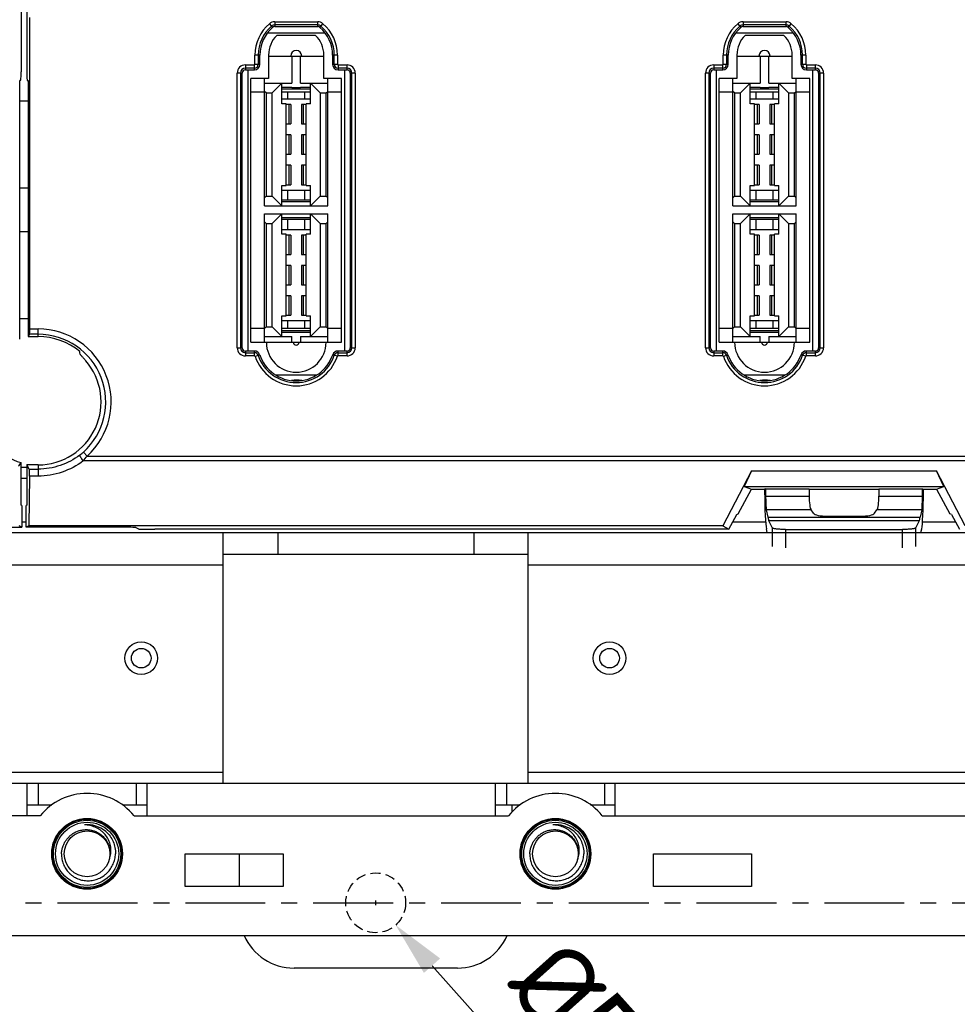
# Model space of a CAD drawing. Header units: millimetres. Extents: x 5740 to 7888, y -1457 to 417.
# Tile 15 of 120: x 6144 to 6231, y -1328 to -1238. Entities that reach past the tile are written whole.
import ezdxf

# ---------------------------------------------------------------- set-up
doc = ezdxf.new("R2010")
doc.units = ezdxf.units.MM
doc.header["$LTSCALE"] = 23.1
doc.header["$PDMODE"] = 3
doc.header["$PDSIZE"] = 0.31
doc.linetypes.add('ACISOWELD', pattern=[3, 2, -1])
doc.linetypes.add('CENTER', pattern=[50.8, 31.75, -6.35, 6.35, -6.35])
doc.layers.get('0').update_dxf_attribs({"linetype": 'CONTINUOUS'})
doc.layers.get('Defpoints').update_dxf_attribs({"linetype": 'CONTINUOUS'})
doc.layers.add('TEXT', color=7, linetype='CONTINUOUS')
doc.styles.get("Standard").update_dxf_attribs({"font": 'arial.ttf'})
doc.dimstyles.new('DIMSTYLE_2$0', dxfattribs={"dimtxt": 2.5, "dimasz": 3, "dimexe": 0.18, "dimexo": 0.0625, "dimgap": 0.09, "dimtad": 1, "dimdec": 0, "dimdsep": 46, "dimtxsty": 'Standard', "dimblk": '_FILLED', "dimcen": 0.09, "dimadec": 0, "dimazin": 0, "dimtp": 0.01, "dimtm": 0.01, "dimtfac": 1, "dimtdec": 0, "dimtofl": 0, "dimtmove": 0, "dimatfit": 3, "dimldrblk": '_FILLED', "dimfxl": 0, "dimtolj": 1, "dimarcsym": 0})
doc.dimstyles.new('DIMSTYLE_2$3', dxfattribs={"dimtxt": 2.5, "dimasz": 3, "dimexe": 0.18, "dimexo": 0.0625, "dimgap": 0.09, "dimtad": 1, "dimdec": 0, "dimdsep": 46, "dimtxsty": 'Standard', "dimblk": '_FILLED', "dimcen": 0.09, "dimadec": 0, "dimazin": 0, "dimtp": 0.01, "dimtm": 0.01, "dimtfac": 1, "dimtdec": 0, "dimtofl": 0, "dimtmove": 0, "dimatfit": 3, "dimldrblk": '_FILLED', "dimfxl": 0, "dimtolj": 1, "dimarcsym": 0})

# ---------------------------------------------------------------- blocks, each defined once
blk = doc.blocks.new('_FILLED')
at = {"color": 0, "linetype": 'ByBlock'}
blk.add_solid([(0, 0), (-1, 0.2), (-1, -0.2)], dxfattribs=at)
blk = doc.blocks.new('*D571')
at = {"color": 0, "linetype": 'Continuous', "lineweight": -2}
for p, q in [((5919.171, -1319.924), (5919.171, -1402.496)), ((6263.171, -1319.924), (6263.171, -1402.496)), ((5924.171, -1399.996), (6258.171, -1399.996))]:
    blk.add_line(p, q, dxfattribs=at)
at = {"layer": 'Defpoints', "color": 0, "linetype": 'Continuous'}
for p in [(5919.171, -1318.924), (6263.171, -1318.924), (6263.171, -1399.996)]:
    blk.add_point(p, dxfattribs=at)
at = {"color": 0, "linetype": 'Continuous', "lineweight": -2, "xscale": 5, "yscale": 5, "zscale": 5, "rotation": 180}
blk.add_blockref('_FILLED', (5919.171, -1399.996), dxfattribs=at)
at = {"color": 0, "linetype": 'Continuous', "lineweight": -2, "xscale": 5, "yscale": 5, "zscale": 5}
blk.add_blockref('_FILLED', (6263.171, -1399.996), dxfattribs=at)
at = {"color": 0, "linetype": 'Continuous', "insert": (6087.272, -1393.829), "char_height": 7.5, "attachment_point": 5}
blk.add_mtext('\\A1;4xP86=344(13.54)', dxfattribs=at)
blk = doc.blocks.new('*D577')
at = {"color": 0, "linetype": 'Continuous', "lineweight": -2}
for p, q in [((6176.946, -1318.924), (6177.396, -1318.924)), ((6177.171, -1319.149), (6177.171, -1318.699)), ((6219.073, -1365.71), (6182.341, -1324.698))]:
    blk.add_line(p, q, dxfattribs=at)
at = {"layer": 'Defpoints', "color": 0, "linetype": 'Continuous'}
for p in [(6175.336, -1316.876), (6179.006, -1320.973)]:
    blk.add_point(p, dxfattribs=at)
at = {"color": 0, "linetype": 'Continuous', "lineweight": -2, "xscale": 5, "yscale": 5, "zscale": 5, "rotation": 131.8481012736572}
blk.add_blockref('_FILLED', (6179.006, -1320.973), dxfattribs=at)
at = {"color": 0, "linetype": 'Continuous', "insert": (6206.969, -1342.952), "char_height": 7.5, "attachment_point": 5, "rotation": 311.8481}
blk.add_mtext('\\A1;{\\fISOCPEUR|b0|i0|c0|p34;%%C}5.5(0.22)', dxfattribs=at)

msp = doc.modelspace()

# ---------------------------------------------------------------- linework, layer by layer
at = {"color": 0}
for p, q in [((6144.613, -1159.45), (6144.613, -1242.619)), ((6145.129, -1159.45), (6145.129, -1242.619)), ((6145.406, -1266.216), (6145.406, -1237.634)), ((6167.413, -1238.186), (6167.705, -1238.529)), ((6167.899, -1238.007), (6171.843, -1238.007)), ((6167.899, -1238.007), (6167.899, -1238.457)), ((6171.843, -1238.306), (6167.899, -1238.306)), ((6167.899, -1238.457), (6171.843, -1238.457)), ((6171.843, -1238.457), (6171.843, -1238.007)), ((6172.037, -1238.529), (6172.329, -1238.186)), ((6210.413, -1238.186), (6210.705, -1238.529)), ((6210.899, -1238.007), (6214.843, -1238.007)), ((6210.899, -1238.007), (6210.899, -1238.457)), ((6214.843, -1238.306), (6210.899, -1238.306)), ((6210.899, -1238.457), (6214.843, -1238.457)), ((6214.843, -1238.457), (6214.843, -1238.007)), ((6215.037, -1238.529), (6215.329, -1238.186)), ((6167.231, -1239.028), (6172.511, -1239.028)), ((6168.093, -1239.257), (6171.649, -1239.257)), ((6210.231, -1239.028), (6215.511, -1239.028)), ((6211.093, -1239.257), (6214.649, -1239.257)), ((6166.531, -1241.071), (6166.081, -1241.071)), ((6166.081, -1241.919), (6166.081, -1241.071)), ((6166.38, -1241.071), (6166.38, -1241.919)), ((6166.531, -1241.919), (6166.531, -1241.071)), ((6167.331, -1241.071), (6167.331, -1243.219)), ((6167.331, -1241.162), (6172.411, -1241.162)), ((6169.477, -1241.162), (6169.477, -1243.664)), ((6170.265, -1243.664), (6170.265, -1241.162)), ((6172.411, -1243.219), (6172.411, -1241.071)), ((6173.661, -1241.071), (6173.211, -1241.071)), ((6173.211, -1241.071), (6173.211, -1241.919)), ((6173.362, -1241.919), (6173.362, -1241.071)), ((6173.661, -1241.071), (6173.661, -1241.895)), ((6209.531, -1241.071), (6209.081, -1241.071)), ((6209.081, -1241.919), (6209.081, -1241.071)), ((6209.38, -1241.071), (6209.38, -1241.919)), ((6209.531, -1241.919), (6209.531, -1241.071)), ((6210.331, -1241.071), (6210.331, -1243.219)), ((6210.331, -1241.162), (6215.411, -1241.162)), ((6212.477, -1241.162), (6212.477, -1243.664)), ((6213.265, -1243.664), (6213.265, -1241.162)), ((6215.411, -1243.219), (6215.411, -1241.071)), ((6216.661, -1241.071), (6216.211, -1241.071)), ((6216.211, -1241.071), (6216.211, -1241.919)), ((6216.362, -1241.919), (6216.362, -1241.071)), ((6216.661, -1241.071), (6216.661, -1241.895)), ((6165.205, -1241.97), (6166.006, -1241.97)), ((6165.205, -1241.97), (6165.205, -1242.419)), ((6166.031, -1242.268), (6165.205, -1242.268)), ((6165.205, -1242.419), (6166.031, -1242.419)), ((6165.451, -1268.251), (6165.451, -1242.419)), ((6166.031, -1242.419), (6166.031, -1241.97)), ((6166.081, -1241.919), (6166.531, -1241.919)), ((6173.211, -1241.919), (6173.661, -1241.919)), ((6173.711, -1241.97), (6174.536, -1241.97)), ((6173.711, -1241.97), (6173.711, -1242.419)), ((6174.536, -1242.268), (6173.711, -1242.268)), ((6173.711, -1242.419), (6174.536, -1242.419)), ((6174.29, -1242.419), (6174.29, -1268.251)), ((6174.536, -1242.419), (6174.536, -1241.97)), ((6208.205, -1241.97), (6209.006, -1241.97)), ((6208.205, -1241.97), (6208.205, -1242.419)), ((6209.031, -1242.268), (6208.205, -1242.268)), ((6208.205, -1242.419), (6209.031, -1242.419)), ((6208.451, -1268.251), (6208.451, -1242.419)), ((6209.031, -1242.419), (6209.031, -1241.97)), ((6209.081, -1241.919), (6209.531, -1241.919)), ((6216.211, -1241.919), (6216.661, -1241.919)), ((6216.711, -1241.97), (6217.536, -1241.97)), ((6216.711, -1241.97), (6216.711, -1242.419)), ((6217.536, -1242.268), (6216.711, -1242.268)), ((6216.711, -1242.419), (6217.536, -1242.419)), ((6217.29, -1242.419), (6217.29, -1268.251)), ((6217.536, -1242.419), (6217.536, -1241.97)), ((6164.905, -1242.719), (6164.455, -1242.719)), ((6164.455, -1267.951), (6164.455, -1242.719)), ((6164.754, -1242.719), (6164.754, -1267.951)), ((6164.905, -1267.951), (6164.905, -1242.719)), ((6167.331, -1243.219), (6165.705, -1243.219)), ((6165.705, -1267.451), (6165.705, -1243.219)), ((6166.963, -1254.916), (6166.963, -1243.219)), ((6174.036, -1243.219), (6172.411, -1243.219)), ((6172.779, -1254.916), (6172.779, -1243.219)), ((6174.036, -1267.451), (6174.036, -1243.219)), ((6175.286, -1242.719), (6174.836, -1242.719)), ((6174.836, -1242.719), (6174.836, -1267.951)), ((6174.988, -1267.951), (6174.988, -1242.719)), ((6175.286, -1242.719), (6175.286, -1267.951)), ((6207.905, -1242.719), (6207.455, -1242.719)), ((6207.455, -1267.951), (6207.455, -1242.719)), ((6207.754, -1242.719), (6207.754, -1267.951)), ((6207.905, -1267.951), (6207.905, -1242.719)), ((6210.331, -1243.219), (6208.705, -1243.219)), ((6208.705, -1267.451), (6208.705, -1243.219)), ((6209.963, -1254.916), (6209.963, -1243.219)), ((6217.036, -1243.219), (6215.411, -1243.219)), ((6215.779, -1254.916), (6215.779, -1243.219)), ((6217.036, -1267.451), (6217.036, -1243.219)), ((6218.286, -1242.719), (6217.836, -1242.719)), ((6217.836, -1242.719), (6217.836, -1267.951)), ((6217.988, -1267.951), (6217.988, -1242.719)), ((6218.286, -1242.719), (6218.286, -1267.951)), ((6144.571, -1243.419), (6144.482, -1243.419)), ((6144.482, -1267.162), (6144.482, -1243.419)), ((6145.17, -1243.419), (6145.26, -1243.419)), ((6145.26, -1243.419), (6145.26, -1266.919)), ((6166.963, -1243.664), (6169.477, -1243.664)), ((6168.55, -1243.664), (6167.661, -1244.553)), ((6168.55, -1245.544), (6168.55, -1243.664)), ((6168.55, -1244.009), (6169.477, -1244.009)), ((6168.55, -1244.159), (6171.192, -1244.159)), ((6169.477, -1244.083), (6169.477, -1244.009)), ((6170.265, -1244.083), (6169.477, -1244.083)), ((6170.265, -1243.664), (6172.779, -1243.664)), ((6170.265, -1244.009), (6171.192, -1244.009)), ((6170.265, -1244.009), (6170.265, -1244.083)), ((6172.081, -1244.553), (6171.192, -1243.664)), ((6171.192, -1245.544), (6171.192, -1243.664)), ((6209.963, -1243.664), (6212.477, -1243.664)), ((6211.55, -1243.664), (6210.661, -1244.553)), ((6211.55, -1245.544), (6211.55, -1243.664)), ((6211.55, -1244.009), (6212.477, -1244.009)), ((6211.55, -1244.159), (6214.192, -1244.159)), ((6212.477, -1244.083), (6212.477, -1244.009)), ((6213.265, -1244.083), (6212.477, -1244.083)), ((6213.265, -1243.664), (6215.779, -1243.664)), ((6213.265, -1244.009), (6214.192, -1244.009)), ((6213.265, -1244.009), (6213.265, -1244.083)), ((6215.081, -1244.553), (6214.192, -1243.664)), ((6214.192, -1245.544), (6214.192, -1243.664)), ((6166.963, -1244.489), (6165.705, -1244.489)), ((6167.112, -1244.553), (6166.963, -1244.403)), ((6167.112, -1244.553), (6167.661, -1244.553)), ((6167.112, -1244.553), (6167.112, -1254.027)), ((6167.661, -1254.027), (6167.661, -1244.553)), ((6171.192, -1244.489), (6168.55, -1244.489)), ((6168.55, -1245.089), (6171.192, -1245.089)), ((6169.068, -1244.489), (6169.068, -1245.089)), ((6170.674, -1245.089), (6170.674, -1244.489)), ((6172.081, -1244.553), (6172.629, -1244.553)), ((6172.081, -1244.553), (6172.081, -1254.027)), ((6172.629, -1244.553), (6172.779, -1244.403)), ((6172.629, -1254.027), (6172.629, -1244.553)), ((6174.036, -1244.489), (6172.779, -1244.489)), ((6209.963, -1244.489), (6208.705, -1244.489)), ((6210.112, -1244.553), (6209.963, -1244.403)), ((6210.112, -1244.553), (6210.661, -1244.553)), ((6210.112, -1244.553), (6210.112, -1254.027)), ((6210.661, -1254.027), (6210.661, -1244.553)), ((6214.192, -1244.489), (6211.55, -1244.489)), ((6211.55, -1245.089), (6214.192, -1245.089)), ((6212.068, -1244.489), (6212.068, -1245.089)), ((6213.674, -1245.089), (6213.674, -1244.489)), ((6215.081, -1244.553), (6215.629, -1244.553)), ((6215.081, -1244.553), (6215.081, -1254.027)), ((6215.629, -1244.553), (6215.779, -1244.403)), ((6215.629, -1254.027), (6215.629, -1244.553)), ((6217.036, -1244.489), (6215.779, -1244.489)), ((6144.482, -1245.284), (6145.26, -1245.284)), ((6168.956, -1245.544), (6168.55, -1245.544)), ((6168.956, -1253.037), (6168.956, -1245.544)), ((6169.376, -1245.607), (6168.956, -1245.607)), ((6169.22, -1247.385), (6169.22, -1245.607)), ((6169.376, -1245.607), (6169.376, -1247.385)), ((6170.785, -1245.607), (6170.366, -1245.607)), ((6170.366, -1245.607), (6170.366, -1247.385)), ((6170.522, -1245.607), (6170.522, -1247.385)), ((6171.192, -1245.544), (6170.785, -1245.544)), ((6170.785, -1253.037), (6170.785, -1245.544)), ((6211.956, -1245.544), (6211.55, -1245.544)), ((6211.956, -1253.037), (6211.956, -1245.544)), ((6212.376, -1245.607), (6211.956, -1245.607)), ((6212.22, -1247.385), (6212.22, -1245.607)), ((6212.376, -1245.607), (6212.376, -1247.385)), ((6213.785, -1245.607), (6213.366, -1245.607)), ((6213.366, -1245.607), (6213.366, -1247.385)), ((6213.522, -1245.607), (6213.522, -1247.385)), ((6214.192, -1245.544), (6213.785, -1245.544)), ((6213.785, -1253.037), (6213.785, -1245.544)), ((6168.956, -1247.385), (6169.376, -1247.385)), ((6170.366, -1247.385), (6170.785, -1247.385)), ((6211.956, -1247.385), (6212.376, -1247.385)), ((6213.366, -1247.385), (6213.785, -1247.385)), ((6169.376, -1248.401), (6168.956, -1248.401)), ((6169.22, -1250.179), (6169.22, -1248.401)), ((6169.376, -1248.401), (6169.376, -1250.179)), ((6170.785, -1248.401), (6170.366, -1248.401)), ((6170.366, -1248.401), (6170.366, -1250.179)), ((6170.522, -1248.401), (6170.522, -1250.179)), ((6212.376, -1248.401), (6211.956, -1248.401)), ((6212.22, -1250.179), (6212.22, -1248.401)), ((6212.376, -1248.401), (6212.376, -1250.179)), ((6213.785, -1248.401), (6213.366, -1248.401)), ((6213.366, -1248.401), (6213.366, -1250.179)), ((6213.522, -1248.401), (6213.522, -1250.179)), ((6168.956, -1250.179), (6169.376, -1250.179)), ((6170.366, -1250.179), (6170.785, -1250.179)), ((6211.956, -1250.179), (6212.376, -1250.179)), ((6213.366, -1250.179), (6213.785, -1250.179)), ((6169.376, -1251.195), (6168.956, -1251.195)), ((6169.22, -1252.973), (6169.22, -1251.195)), ((6169.376, -1251.195), (6169.376, -1252.973)), ((6170.785, -1251.195), (6170.366, -1251.195)), ((6170.366, -1251.195), (6170.366, -1252.973)), ((6170.522, -1251.195), (6170.522, -1252.973)), ((6212.376, -1251.195), (6211.956, -1251.195)), ((6212.22, -1252.973), (6212.22, -1251.195)), ((6212.376, -1251.195), (6212.376, -1252.973)), ((6213.785, -1251.195), (6213.366, -1251.195)), ((6213.366, -1251.195), (6213.366, -1252.973)), ((6213.522, -1251.195), (6213.522, -1252.973)), ((6145.26, -1253.284), (6144.482, -1253.284)), ((6168.55, -1253.037), (6168.956, -1253.037)), ((6168.55, -1254.916), (6168.55, -1253.037)), ((6168.956, -1252.973), (6169.376, -1252.973)), ((6170.366, -1252.973), (6170.785, -1252.973)), ((6170.785, -1253.037), (6171.192, -1253.037)), ((6171.192, -1254.916), (6171.192, -1253.037)), ((6211.55, -1253.037), (6211.956, -1253.037)), ((6211.55, -1254.916), (6211.55, -1253.037)), ((6211.956, -1252.973), (6212.376, -1252.973)), ((6213.366, -1252.973), (6213.785, -1252.973)), ((6213.785, -1253.037), (6214.192, -1253.037)), ((6214.192, -1254.916), (6214.192, -1253.037)), ((6167.112, -1254.027), (6166.963, -1254.177)), ((6167.112, -1254.027), (6167.661, -1254.027)), ((6167.661, -1254.027), (6168.55, -1254.916)), ((6168.55, -1253.466), (6171.192, -1253.466)), ((6169.068, -1253.466), (6169.068, -1254.395)), ((6170.674, -1254.395), (6170.674, -1253.466)), ((6171.192, -1254.916), (6172.081, -1254.027)), ((6172.081, -1254.027), (6172.629, -1254.027)), ((6172.629, -1254.027), (6172.779, -1254.177)), ((6210.112, -1254.027), (6209.963, -1254.177)), ((6210.112, -1254.027), (6210.661, -1254.027)), ((6210.661, -1254.027), (6211.55, -1254.916)), ((6211.55, -1253.466), (6214.192, -1253.466)), ((6212.068, -1253.466), (6212.068, -1254.395)), ((6213.674, -1254.395), (6213.674, -1253.466)), ((6214.192, -1254.916), (6215.081, -1254.027)), ((6215.081, -1254.027), (6215.629, -1254.027)), ((6215.629, -1254.027), (6215.779, -1254.177)), ((6166.963, -1254.916), (6172.779, -1254.916)), ((6171.192, -1254.395), (6168.55, -1254.395)), ((6171.192, -1254.545), (6168.55, -1254.545)), ((6209.963, -1254.916), (6215.779, -1254.916)), ((6214.192, -1254.395), (6211.55, -1254.395)), ((6214.192, -1254.545), (6211.55, -1254.545)), ((6166.963, -1255.653), (6172.779, -1255.653)), ((6166.963, -1267.451), (6166.963, -1255.653)), ((6168.55, -1255.653), (6167.661, -1256.542)), ((6168.55, -1257.532), (6168.55, -1255.653)), ((6168.55, -1255.998), (6171.192, -1255.998)), ((6172.081, -1256.542), (6171.192, -1255.653)), ((6171.192, -1257.532), (6171.192, -1255.653)), ((6172.779, -1267.451), (6172.779, -1255.653)), ((6209.963, -1255.653), (6215.779, -1255.653)), ((6209.963, -1267.451), (6209.963, -1255.653)), ((6211.55, -1255.653), (6210.661, -1256.542)), ((6211.55, -1257.532), (6211.55, -1255.653)), ((6211.55, -1255.998), (6214.192, -1255.998)), ((6215.081, -1256.542), (6214.192, -1255.653)), ((6214.192, -1257.532), (6214.192, -1255.653)), ((6215.779, -1267.451), (6215.779, -1255.653)), ((6167.112, -1256.542), (6166.963, -1256.392)), ((6167.112, -1256.542), (6167.661, -1256.542)), ((6167.112, -1256.542), (6167.112, -1266.016)), ((6167.661, -1266.016), (6167.661, -1256.542)), ((6168.55, -1256.148), (6171.192, -1256.148)), ((6169.068, -1256.148), (6169.068, -1257.078)), ((6170.674, -1257.078), (6170.674, -1256.148)), ((6172.081, -1256.542), (6172.629, -1256.542)), ((6172.081, -1256.542), (6172.081, -1266.016)), ((6172.629, -1256.542), (6172.779, -1256.392)), ((6172.629, -1266.016), (6172.629, -1256.542)), ((6210.112, -1256.542), (6209.963, -1256.392)), ((6210.112, -1256.542), (6210.661, -1256.542)), ((6210.112, -1256.542), (6210.112, -1266.016)), ((6210.661, -1266.016), (6210.661, -1256.542)), ((6211.55, -1256.148), (6214.192, -1256.148)), ((6212.068, -1256.148), (6212.068, -1257.078)), ((6213.674, -1257.078), (6213.674, -1256.148)), ((6215.081, -1256.542), (6215.629, -1256.542)), ((6215.081, -1256.542), (6215.081, -1266.016)), ((6215.629, -1256.542), (6215.779, -1256.392)), ((6215.629, -1266.016), (6215.629, -1256.542)), ((6144.482, -1257.284), (6145.26, -1257.284)), ((6168.55, -1257.078), (6171.192, -1257.078)), ((6168.956, -1257.532), (6168.55, -1257.532)), ((6168.956, -1265.025), (6168.956, -1257.532)), ((6169.376, -1257.596), (6168.956, -1257.596)), ((6169.22, -1259.374), (6169.22, -1257.596)), ((6169.376, -1257.596), (6169.376, -1259.374)), ((6170.785, -1257.596), (6170.366, -1257.596)), ((6170.366, -1257.596), (6170.366, -1259.374)), ((6170.522, -1257.596), (6170.522, -1259.374)), ((6171.192, -1257.532), (6170.785, -1257.532)), ((6170.785, -1265.025), (6170.785, -1257.532)), ((6211.55, -1257.078), (6214.192, -1257.078)), ((6211.956, -1257.532), (6211.55, -1257.532)), ((6211.956, -1265.025), (6211.956, -1257.532)), ((6212.376, -1257.596), (6211.956, -1257.596)), ((6212.22, -1259.374), (6212.22, -1257.596)), ((6212.376, -1257.596), (6212.376, -1259.374)), ((6213.785, -1257.596), (6213.366, -1257.596)), ((6213.366, -1257.596), (6213.366, -1259.374)), ((6213.522, -1257.596), (6213.522, -1259.374)), ((6214.192, -1257.532), (6213.785, -1257.532)), ((6213.785, -1265.025), (6213.785, -1257.532)), ((6168.956, -1259.374), (6169.376, -1259.374)), ((6170.366, -1259.374), (6170.785, -1259.374)), ((6211.956, -1259.374), (6212.376, -1259.374)), ((6213.366, -1259.374), (6213.785, -1259.374)), ((6169.376, -1260.39), (6168.956, -1260.39)), ((6169.22, -1262.168), (6169.22, -1260.39)), ((6169.376, -1260.39), (6169.376, -1262.168)), ((6170.785, -1260.39), (6170.366, -1260.39)), ((6170.366, -1260.39), (6170.366, -1262.168)), ((6170.522, -1260.39), (6170.522, -1262.168)), ((6212.376, -1260.39), (6211.956, -1260.39)), ((6212.22, -1262.168), (6212.22, -1260.39)), ((6212.376, -1260.39), (6212.376, -1262.168)), ((6213.785, -1260.39), (6213.366, -1260.39)), ((6213.366, -1260.39), (6213.366, -1262.168)), ((6213.522, -1260.39), (6213.522, -1262.168)), ((6168.956, -1262.168), (6169.376, -1262.168)), ((6170.366, -1262.168), (6170.785, -1262.168)), ((6211.956, -1262.168), (6212.376, -1262.168)), ((6213.366, -1262.168), (6213.785, -1262.168)), ((6169.376, -1263.184), (6168.956, -1263.184)), ((6169.22, -1264.962), (6169.22, -1263.184)), ((6169.376, -1263.184), (6169.376, -1264.962)), ((6170.785, -1263.184), (6170.366, -1263.184)), ((6170.366, -1263.184), (6170.366, -1264.962)), ((6170.522, -1263.184), (6170.522, -1264.962)), ((6212.376, -1263.184), (6211.956, -1263.184)), ((6212.22, -1264.962), (6212.22, -1263.184)), ((6212.376, -1263.184), (6212.376, -1264.962)), ((6213.785, -1263.184), (6213.366, -1263.184)), ((6213.366, -1263.184), (6213.366, -1264.962)), ((6213.522, -1263.184), (6213.522, -1264.962)), ((6168.55, -1265.025), (6168.956, -1265.025)), ((6168.55, -1266.905), (6168.55, -1265.025)), ((6168.956, -1264.962), (6169.376, -1264.962)), ((6170.366, -1264.962), (6170.785, -1264.962)), ((6170.785, -1265.025), (6171.192, -1265.025)), ((6171.192, -1266.905), (6171.192, -1265.025)), ((6211.55, -1265.025), (6211.956, -1265.025)), ((6211.55, -1266.905), (6211.55, -1265.025)), ((6211.956, -1264.962), (6212.376, -1264.962)), ((6213.366, -1264.962), (6213.785, -1264.962)), ((6213.785, -1265.025), (6214.192, -1265.025)), ((6214.192, -1266.905), (6214.192, -1265.025)), ((6145.26, -1265.284), (6144.482, -1265.284)), ((6168.55, -1265.455), (6171.192, -1265.455)), ((6169.068, -1265.455), (6169.068, -1266.181)), ((6170.674, -1266.181), (6170.674, -1265.455)), ((6211.55, -1265.455), (6214.192, -1265.455)), ((6212.068, -1265.455), (6212.068, -1266.181)), ((6213.674, -1266.181), (6213.674, -1265.455)), ((6145.382, -1266.714), (6145.26, -1266.919)), ((6146.171, -1266.714), (6145.382, -1266.714)), ((6145.406, -1266.216), (6146.171, -1266.216)), ((6146.171, -1266.919), (6146.171, -1266.216)), ((6166.963, -1266.181), (6165.705, -1266.181)), ((6167.112, -1266.016), (6166.963, -1266.166)), ((6167.112, -1266.016), (6167.661, -1266.016)), ((6167.661, -1266.016), (6168.55, -1266.905)), ((6171.192, -1266.181), (6168.55, -1266.181)), ((6171.192, -1266.384), (6168.55, -1266.384)), ((6171.192, -1266.534), (6168.55, -1266.534)), ((6171.192, -1266.905), (6172.081, -1266.016)), ((6172.081, -1266.016), (6172.629, -1266.016)), ((6172.629, -1266.016), (6172.779, -1266.166)), ((6174.036, -1266.181), (6172.779, -1266.181)), ((6209.963, -1266.181), (6208.705, -1266.181)), ((6210.112, -1266.016), (6209.963, -1266.166)), ((6210.112, -1266.016), (6210.661, -1266.016)), ((6210.661, -1266.016), (6211.55, -1266.905)), ((6214.192, -1266.181), (6211.55, -1266.181)), ((6214.192, -1266.384), (6211.55, -1266.384)), ((6214.192, -1266.534), (6211.55, -1266.534)), ((6214.192, -1266.905), (6215.081, -1266.016)), ((6215.081, -1266.016), (6215.629, -1266.016)), ((6215.629, -1266.016), (6215.779, -1266.166)), ((6217.036, -1266.181), (6215.779, -1266.181)), ((6145.26, -1266.919), (6146.171, -1266.919)), ((6165.705, -1267.451), (6174.036, -1267.451)), ((6166.963, -1266.905), (6169.477, -1266.905)), ((6169.477, -1267.451), (6169.477, -1266.905)), ((6170.265, -1266.905), (6172.779, -1266.905)), ((6170.265, -1266.905), (6170.265, -1267.451)), ((6208.705, -1267.451), (6217.036, -1267.451)), ((6209.963, -1266.905), (6212.477, -1266.905)), ((6212.477, -1267.451), (6212.477, -1266.905)), ((6213.265, -1266.905), (6215.779, -1266.905)), ((6213.265, -1266.905), (6213.265, -1267.451)), ((6164.455, -1267.951), (6164.905, -1267.951)), ((6166.042, -1268.251), (6165.205, -1268.251)), ((6165.205, -1268.251), (6165.205, -1268.701)), ((6165.205, -1268.402), (6166.042, -1268.402)), ((6166.042, -1268.701), (6166.042, -1268.251)), ((6166.09, -1268.735), (6166.516, -1268.59)), ((6173.652, -1268.735), (6173.226, -1268.59)), ((6174.536, -1268.251), (6173.699, -1268.251)), ((6173.699, -1268.251), (6173.699, -1268.701)), ((6173.699, -1268.402), (6174.536, -1268.402)), ((6174.536, -1268.701), (6174.536, -1268.251)), ((6174.836, -1267.951), (6175.286, -1267.951)), ((6207.455, -1267.951), (6207.905, -1267.951)), ((6209.042, -1268.251), (6208.205, -1268.251)), ((6208.205, -1268.251), (6208.205, -1268.701)), ((6208.205, -1268.402), (6209.042, -1268.402)), ((6209.042, -1268.701), (6209.042, -1268.251)), ((6209.09, -1268.735), (6209.516, -1268.59)), ((6216.652, -1268.735), (6216.226, -1268.59)), ((6217.536, -1268.251), (6216.699, -1268.251)), ((6216.699, -1268.251), (6216.699, -1268.701)), ((6216.699, -1268.402), (6217.536, -1268.402)), ((6217.536, -1268.701), (6217.536, -1268.251)), ((6217.836, -1267.951), (6218.286, -1267.951)), ((6166.042, -1268.701), (6165.205, -1268.701)), ((6174.536, -1268.701), (6173.699, -1268.701)), ((6209.042, -1268.701), (6208.205, -1268.701)), ((6217.536, -1268.701), (6216.699, -1268.701)), ((6171.711, -1270.474), (6168.03, -1270.474)), ((6214.711, -1270.474), (6211.03, -1270.474)), ((6150.337, -1277.53), (6150.671, -1277.899)), ((6144.613, -1282.399), (6144.613, -1278.497)), ((6307.784, -1278.34), (6150.317, -1278.34)), ((6150.671, -1277.899), (6307.784, -1277.899)), ((6144.613, -1278.924), (6145.129, -1278.924)), ((6146.171, -1278.711), (6145.129, -1278.711)), ((6145.358, -1279.093), (6145.129, -1278.711)), ((6145.129, -1278.711), (6145.129, -1282.399)), ((6145.358, -1279.093), (6146.171, -1279.093)), ((6146.171, -1278.711), (6146.171, -1279.738)), ((6211.673, -1279.262), (6209.037, -1284.31)), ((6211.673, -1279.262), (6211.012, -1280.695)), ((6211.673, -1279.262), (6228.669, -1279.262)), ((6231.305, -1284.31), (6228.669, -1279.262)), ((6229.33, -1280.695), (6228.669, -1279.262)), ((6144.613, -1279.924), (6145.129, -1279.924)), ((6145.38, -1279.738), (6145.307, -1284.31)), ((6146.171, -1279.738), (6145.38, -1279.738)), ((6210.447, -1283.189), (6211.671, -1280.924)), ((6211.012, -1280.695), (6229.33, -1280.695)), ((6211.012, -1280.695), (6211.671, -1280.924)), ((6211.671, -1280.924), (6212.88, -1280.924)), ((6212.969, -1280.895), (6212.88, -1280.924)), ((6212.88, -1280.924), (6212.882, -1281.19)), ((6212.969, -1280.895), (6216.971, -1280.895)), ((6212.969, -1280.895), (6212.973, -1281.581)), ((6216.971, -1280.895), (6216.971, -1281.581)), ((6216.971, -1280.924), (6223.371, -1280.924)), ((6223.371, -1280.895), (6227.373, -1280.895)), ((6223.371, -1280.895), (6223.371, -1281.581)), ((6227.369, -1281.581), (6227.373, -1280.895)), ((6227.373, -1280.895), (6227.461, -1280.924)), ((6227.46, -1281.19), (6227.461, -1280.924)), ((6227.461, -1280.924), (6228.671, -1280.924)), ((6228.671, -1280.924), (6229.33, -1280.695)), ((6228.671, -1280.924), (6229.895, -1283.189)), ((6212.973, -1281.581), (6216.971, -1281.581)), ((6223.371, -1281.581), (6227.369, -1281.581)), ((6144.671, -1282.428), (6144.613, -1282.399)), ((6144.671, -1282.428), (6144.671, -1284.428)), ((6145.129, -1282.399), (6145.071, -1282.428)), ((6145.071, -1284.428), (6145.071, -1282.428)), ((6217.144, -1282.842), (6213.031, -1282.842)), ((6213.031, -1282.842), (6213.173, -1283.506)), ((6217.363, -1283.151), (6217.144, -1282.842)), ((6222.979, -1283.151), (6223.197, -1282.842)), ((6227.311, -1282.842), (6223.197, -1282.842)), ((6227.311, -1282.842), (6227.169, -1283.506)), ((6144.671, -1283.924), (6145.071, -1283.924)), ((6209.582, -1284.624), (6210.315, -1283.268)), ((6209.96, -1283.924), (6212.966, -1283.924)), ((6210.315, -1283.268), (6210.447, -1283.189)), ((6213.173, -1283.506), (6227.169, -1283.506)), ((6227.067, -1283.845), (6213.275, -1283.845)), ((6213.611, -1284.515), (6213.275, -1283.845)), ((6218.643, -1283.419), (6221.698, -1283.419)), ((6227.067, -1283.845), (6226.73, -1284.515)), ((6227.376, -1283.924), (6230.382, -1283.924)), ((6230.027, -1283.268), (6229.895, -1283.189)), ((6230.027, -1283.268), (6230.76, -1284.624)), ((6134.171, -1284.924), (6306.171, -1284.924)), ((6136.094, -1284.428), (6144.671, -1284.428)), ((6144.671, -1284.428), (6144.435, -1284.31)), ((6145.307, -1284.31), (6145.071, -1284.428)), ((6153.647, -1284.428), (6145.071, -1284.428)), ((6209.037, -1284.31), (6145.307, -1284.31)), ((6155.145, -1284.465), (6155.389, -1284.587)), ((6209.582, -1284.624), (6156.887, -1284.624)), ((6163.171, -1307.924), (6163.171, -1284.924)), ((6168.171, -1284.924), (6168.171, -1286.924)), ((6186.171, -1284.924), (6186.171, -1286.924)), ((6191.171, -1307.924), (6191.171, -1284.924)), ((6209.037, -1284.31), (6209.582, -1284.624)), ((6213.111, -1284.924), (6213.039, -1284.586)), ((6213.611, -1286.206), (6213.611, -1284.515)), ((6214.81, -1284.634), (6225.532, -1284.634)), ((6214.81, -1284.634), (6214.81, -1286.324)), ((6225.532, -1286.324), (6225.532, -1284.634)), ((6226.73, -1284.515), (6226.73, -1286.206)), ((6227.23, -1284.924), (6227.303, -1284.586)), ((6191.171, -1286.924), (6163.171, -1286.924)), ((6163.171, -1287.924), (6134.171, -1287.924)), ((6249.171, -1287.924), (6191.171, -1287.924)), ((6134.171, -1306.924), (6163.171, -1306.924)), ((6191.171, -1306.924), (6249.171, -1306.924)), ((6134.171, -1307.924), (6306.171, -1307.924)), ((6145.171, -1310.924), (6145.171, -1307.924)), ((6146.171, -1307.924), (6146.171, -1309.924)), ((6155.171, -1307.924), (6155.171, -1309.924)), ((6156.171, -1310.924), (6156.171, -1307.924)), ((6188.171, -1310.924), (6188.171, -1307.924)), ((6189.171, -1307.924), (6189.171, -1309.924)), ((6198.171, -1307.924), (6198.171, -1309.924)), ((6199.171, -1310.924), (6199.171, -1307.924)), ((6145.171, -1309.924), (6147.435, -1309.924)), ((6153.907, -1309.924), (6156.171, -1309.924)), ((6188.171, -1309.924), (6190.435, -1309.924)), ((6189.671, -1310.011), (6189.671, -1310.593)), ((6196.907, -1309.924), (6199.171, -1309.924)), ((6146.364, -1310.924), (6134.171, -1310.924)), ((6154.978, -1310.924), (6189.364, -1310.924)), ((6197.978, -1310.924), (6232.364, -1310.924)), ((6150.433, -1311.764), (6150.428, -1311.764)), ((6150.433, -1311.764), (6150.428, -1311.764)), ((6150.471, -1311.761), (6150.46, -1311.761)), ((6150.471, -1311.761), (6150.46, -1311.762)), ((6193.433, -1311.764), (6193.428, -1311.764)), ((6193.433, -1311.764), (6193.428, -1311.764)), ((6193.471, -1311.761), (6193.46, -1311.761)), ((6193.471, -1311.761), (6193.46, -1311.762)), ((6152.387, -1312.378), (6152.391, -1312.381)), ((6152.388, -1312.378), (6152.391, -1312.381)), ((6195.387, -1312.378), (6195.391, -1312.381)), ((6195.388, -1312.378), (6195.391, -1312.381)), ((6159.671, -1314.424), (6168.671, -1314.424)), ((6159.671, -1317.424), (6159.671, -1314.424)), ((6164.671, -1317.424), (6164.671, -1314.424)), ((6168.671, -1314.424), (6168.671, -1317.424)), ((6202.671, -1314.424), (6211.671, -1314.424)), ((6202.671, -1317.424), (6202.671, -1314.424)), ((6211.671, -1314.424), (6211.671, -1317.424)), ((6168.671, -1317.424), (6159.671, -1317.424)), ((6211.671, -1317.424), (6202.671, -1317.424)), ((6138.171, -1321.924), (6313.471, -1321.924)), ((6184.671, -1324.924), (6169.671, -1324.924))]:
    msp.add_line(p, q, dxfattribs=at)
for centre, radius in [((6155.643, -1296.457), 1.5), ((6155.643, -1296.457), 0.9), ((6198.643, -1296.457), 1.5), ((6198.643, -1296.457), 0.9), ((6150.671, -1314.424), 3.25), ((6150.671, -1314.424), 3.19), ((6150.671, -1314.424), 3.09), ((6150.671, -1314.424), 2.9), ((6193.671, -1314.424), 3.25), ((6193.671, -1314.424), 3.19), ((6193.671, -1314.424), 3.09), ((6193.671, -1314.424), 2.9), ((6150.671, -1314.424), 2.1), ((6193.671, -1314.424), 2.1)]:
    msp.add_circle(centre, radius, dxfattribs=at)
at = {"color": 0, "linetype": 'ACISOWELD', "ltscale": 0.02}
msp.add_circle((6177.171, -1318.924), 2.75, dxfattribs=at)
at = {"color": 0}
for centre, radius, start, end in [((6169.871, -1241.071), 3.79, 130.43354, 180), ((6169.871, -1241.071), 3.491, 130.43354, 180), ((6169.871, -1241.071), 3.34, 130.43354, 180), ((6167.899, -1238.757), 0.75, 90, 130.43354), ((6167.899, -1238.757), 0.451, 90, 130.43354), ((6167.899, -1238.757), 0.3, 90, 130.43354), ((6171.843, -1238.757), 0.75, 49.56646, 90), ((6171.843, -1238.757), 0.451, 49.56646, 90), ((6171.843, -1238.757), 0.3, 49.56646, 90), ((6169.871, -1241.071), 3.34, 0, 49.56646), ((6169.871, -1241.071), 3.491, 0, 49.56646), ((6169.871, -1241.071), 3.79, 0, 49.56646), ((6212.871, -1241.071), 3.79, 130.43354, 180), ((6212.871, -1241.071), 3.491, 130.43354, 180), ((6212.871, -1241.071), 3.34, 130.43354, 180), ((6210.899, -1238.757), 0.75, 90, 130.43354), ((6210.899, -1238.757), 0.451, 90, 130.43354), ((6210.899, -1238.757), 0.3, 90, 130.43354), ((6214.843, -1238.757), 0.75, 49.56646, 90), ((6214.843, -1238.757), 0.451, 49.56646, 90), ((6214.843, -1238.757), 0.3, 49.56646, 90), ((6212.871, -1241.071), 3.34, 0, 49.56646), ((6212.871, -1241.071), 3.491, 0, 49.56646), ((6212.871, -1241.071), 3.79, 0, 49.56646), ((6169.871, -1241.071), 2.54, 134.427, 180), ((6169.871, -1241.071), 2.54, 0, 45.573), ((6212.871, -1241.071), 2.54, 134.427, 180), ((6212.871, -1241.071), 2.54, 0, 45.573), ((6169.871, -1241.162), 0.508, 0, 180), ((6212.871, -1241.162), 0.508, 0, 180), ((6165.205, -1242.719), 0.75, 90, 180), ((6165.205, -1242.719), 0.451, 90, 180), ((6165.205, -1242.719), 0.3, 90, 180), ((6166.031, -1241.919), 0.5, 270, 0), ((6166.031, -1241.919), 0.349, 270, 0), ((6173.711, -1241.919), 0.5, 180, 270), ((6173.711, -1241.919), 0.349, 180, 270), ((6174.536, -1242.719), 0.75, 0, 90), ((6174.536, -1242.719), 0.451, 0, 90), ((6174.536, -1242.719), 0.3, 0, 90), ((6208.205, -1242.719), 0.75, 90, 180), ((6208.205, -1242.719), 0.451, 90, 180), ((6208.205, -1242.719), 0.3, 90, 180), ((6209.031, -1241.919), 0.5, 270, 0), ((6209.031, -1241.919), 0.349, 270, 0), ((6216.711, -1241.919), 0.5, 180, 270), ((6216.711, -1241.919), 0.349, 180, 270), ((6217.536, -1242.719), 0.75, 0, 90), ((6217.536, -1242.719), 0.451, 0, 90), ((6217.536, -1242.719), 0.3, 0, 90), ((6146.171, -1272.924), 6.708, 312.13627, 90), ((6146.171, -1272.924), 6.21, 312.13627, 90), ((6146.171, -1272.924), 6.005, 50.28843, 90), ((6169.871, -1267.451), 2.743, 180, 0), ((6169.871, -1267.451), 0.254, 180, 0), ((6212.871, -1267.451), 2.743, 180, 0), ((6212.871, -1267.451), 0.254, 180, 0), ((6133.424, -1269.841), 16.655, 4.53263, 5.2909), ((6165.205, -1267.951), 0.75, 180, 270), ((6165.205, -1267.951), 0.451, 180, 270), ((6165.205, -1267.951), 0.3, 180, 270), ((6166.042, -1268.751), 0.5, 18.75533, 90), ((6166.042, -1268.751), 0.349, 18.75533, 90), ((6169.871, -1267.451), 3.694, 198.75533, 341.24467), ((6169.871, -1267.451), 3.543, 198.75533, 341.24467), ((6173.699, -1268.751), 0.5, 90, 161.24467), ((6173.699, -1268.751), 0.349, 90, 161.24467), ((6174.536, -1267.951), 0.75, 270, 360), ((6174.536, -1267.951), 0.451, 270, 360), ((6174.536, -1267.951), 0.3, 270, 0), ((6208.205, -1267.951), 0.75, 180, 270), ((6208.205, -1267.951), 0.451, 180, 270), ((6208.205, -1267.951), 0.3, 180, 270), ((6209.042, -1268.751), 0.5, 18.75533, 90), ((6209.042, -1268.751), 0.349, 18.75533, 90), ((6212.871, -1267.451), 3.694, 198.75533, 341.24467), ((6212.871, -1267.451), 3.543, 198.75533, 341.24467), ((6216.699, -1268.751), 0.5, 90, 161.24467), ((6216.699, -1268.751), 0.349, 90, 161.24467), ((6217.536, -1267.951), 0.75, 270, 360), ((6217.536, -1267.951), 0.451, 270, 360), ((6217.536, -1267.951), 0.3, 270, 0), ((6146.171, -1272.924), 5.786, 139.17914, 254.3836), ((6146.171, -1272.924), 5.786, 270, 40.82086), ((6169.871, -1267.451), 3.993, 198.75533, 341.24467), ((6212.871, -1267.451), 3.993, 198.75533, 341.24467), ((6169.971, -1274.424), 3.5, 83.10257, 98.68116), ((6212.971, -1274.424), 3.5, 83.10257, 98.68116), ((6147.021, -1273.862), 4.944, 307.17817, 312.11992), ((6061.082, -1221.035), 101.387, 325.24334, 325.47547), ((6145.208, -1273.873), 6.787, 318.83394, 323.61232), ((6150.671, -1314.424), 5.55, 39.09666, 140.90334), ((6193.671, -1314.424), 5.55, 39.09666, 140.90334), ((6150.671, -1314.424), 2.672, 50.20954, 95.20954), ((6150.673, -1314.439), 2.686, 94.5475, 95.23162), ((6193.671, -1314.424), 2.672, 50.20954, 95.20954), ((6193.673, -1314.439), 2.686, 94.5475, 95.23162), ((6150.643, -1314.457), 2.714, 49.28778, 50.19523), ((6150.62, -1314.361), 2.657, 48.2858, 48.48571), ((6150.645, -1314.455), 2.711, 49.09857, 49.28766), ((6193.643, -1314.457), 2.714, 49.28778, 50.19523), ((6193.62, -1314.361), 2.657, 48.2858, 48.48571), ((6193.645, -1314.455), 2.711, 49.09857, 49.28766), ((6150.753, -1314.137), 2.109, 338.35449, 352.16001), ((6193.753, -1314.137), 2.109, 338.35449, 352.16001), ((6169.671, -1319.924), 5, 203.5998, 270), ((6184.671, -1319.924), 5, 270, 336.4002)]:
    msp.add_arc(centre, radius, start, end, dxfattribs=at)
for centre, major_axis, ratio, start_param, end_param in [((6144.571, -1242.619), (0, 0.8), 0.052408, -3.141593, -1.570796), ((6145.17, -1242.619), (0, 0.8), 0.052408, -4.712389, -3.141593), ((6145.38, -1266.216), (0, 0.5), 0.052408, -3.054326, -1.570796), ((6145.355, -1279.591), (0, 0.5), 0.052408, -1.869295, -0.087266), ((6213.064, -1281.19), (-0.019, 3.5), 0.052119, 1.57051, 2.89696), ((6227.278, -1281.19), (0.019, 3.5), 0.052119, -2.89696, -1.57051), ((6213.04, -1281.581), (-0.007, 1.3), 0.052119, 1.57051, 2.89696), ((6217.2, -1281.581), (0, 1.3), 0.176327, -4.712389, -3.385939), ((6223.142, -1281.581), (0, 1.3), 0.176327, -2.897247, -1.570796), ((6227.301, -1281.581), (0.007, 1.3), 0.052119, -2.89696, -1.57051), ((6213.275, -1269.921), (-0.077, 14), 0.052119, -3.386225, -3.246599), ((6218.643, -1283.095), (1.3, 0), 0.249328, -2.96706, -1.570796), ((6221.698, -1283.095), (1.3, 0), 0.249328, -1.570796, -0.174533), ((6227.067, -1269.921), (0.077, 14), 0.052119, -3.036587, -2.89696), ((6153.647, -1284.467), (1.5, 0), 0.026186, 0.05236, 1.570796), ((6156.887, -1284.585), (1.5, 0), 0.026186, -3.089233, -1.570796)]:
    msp.add_ellipse(centre, major_axis=major_axis, ratio=ratio, start_param=start_param, end_param=end_param, dxfattribs=at)
for points, knots in [([(6166.081, -1241.919), (6166.081, -1241.936), (6166.06, -1241.973), (6166.023, -1241.97), (6166.006, -1241.97)], [0, 0, 0, 0, 0.49469, 1, 1, 1, 1]), ([(6173.711, -1241.97), (6173.694, -1241.97), (6173.658, -1241.949), (6173.661, -1241.912), (6173.661, -1241.895)], [0, 0, 0, 0, 0.49469, 1, 1, 1, 1]), ([(6209.081, -1241.919), (6209.081, -1241.936), (6209.06, -1241.973), (6209.023, -1241.97), (6209.006, -1241.97)], [0, 0, 0, 0, 0.49469, 1, 1, 1, 1]), ([(6216.711, -1241.97), (6216.694, -1241.97), (6216.658, -1241.949), (6216.661, -1241.912), (6216.661, -1241.895)], [0, 0, 0, 0, 0.49469, 1, 1, 1, 1]), ([(6150.55, -1269.142), (6150.486, -1269.068), (6150.366, -1268.932), (6150.221, -1268.772), (6150.125, -1268.664), (6150.074, -1268.604), (6150.043, -1268.56), (6150.027, -1268.535), (6150.027, -1268.525)], [0, 0, 0, 0, 0.360435, 0.672892, 0.797457, 0.895281, 0.963137, 1, 1, 1, 1]), ([(6150.009, -1277.802), (6149.467, -1278.213), (6148.235, -1278.868), (6146.858, -1279.093), (6146.171, -1279.093)], [0, 0, 0, 0, 0.497757, 1, 1, 1, 1]), ([(6150.317, -1278.34), (6149.731, -1278.785), (6148.401, -1279.492), (6146.913, -1279.738), (6146.171, -1279.738)], [0, 0, 0, 0, 0.497798, 1, 1, 1, 1]), ([(6150.317, -1278.34), (6150.27, -1278.283), (6150.187, -1278.175), (6150.087, -1278.021), (6150.028, -1277.908), (6150.006, -1277.839), (6150.004, -1277.811), (6150.009, -1277.802)], [0, 0, 0, 0, 0.351891, 0.650026, 0.873927, 0.951995, 1, 1, 1, 1]), ([(6214.81, -1284.634), (6214.661, -1284.634), (6214.386, -1284.629), (6214.06, -1284.609), (6213.846, -1284.584), (6213.731, -1284.565), (6213.658, -1284.545), (6213.617, -1284.527), (6213.611, -1284.515)], [0, 0, 0, 0, 0.36671, 0.681794, 0.805759, 0.901625, 0.96633, 1, 1, 1, 1]), ([(6226.73, -1284.515), (6226.724, -1284.527), (6226.684, -1284.545), (6226.611, -1284.565), (6226.496, -1284.584), (6226.282, -1284.609), (6225.956, -1284.629), (6225.68, -1284.634), (6225.532, -1284.634)], [0, 0, 0, 0, 0.03367, 0.098375, 0.194241, 0.318206, 0.63329, 1, 1, 1, 1]), ([(6152.842, -1314.424), (6152.853, -1314.341), (6152.867, -1314.173), (6152.858, -1313.92), (6152.82, -1313.669), (6152.732, -1313.343), (6152.556, -1312.957), (6152.301, -1312.618), (6152.059, -1312.383), (6151.793, -1312.174), (6151.423, -1311.965), (6150.939, -1311.808), (6150.602, -1311.768), (6150.433, -1311.764)], [0, 0, 0, 0, 0.06244, 0.124917, 0.187396, 0.249895, 0.374747, 0.499656, 0.56222, 0.624796, 0.749814, 0.874878, 1, 1, 1, 1]), ([(6195.842, -1314.424), (6195.853, -1314.341), (6195.867, -1314.173), (6195.858, -1313.92), (6195.82, -1313.669), (6195.732, -1313.343), (6195.556, -1312.957), (6195.301, -1312.618), (6195.059, -1312.383), (6194.793, -1312.174), (6194.423, -1311.965), (6193.939, -1311.808), (6193.602, -1311.768), (6193.433, -1311.764)], [0, 0, 0, 0, 0.06244, 0.124917, 0.187396, 0.249895, 0.374747, 0.499656, 0.56222, 0.624796, 0.749814, 0.874878, 1, 1, 1, 1]), ([(6148.324, -1314.424), (6148.327, -1314.316), (6148.35, -1314.098), (6148.429, -1313.781), (6148.552, -1313.477), (6148.716, -1313.194), (6148.919, -1312.937), (6149.157, -1312.711), (6149.424, -1312.522), (6149.715, -1312.373), (6150.025, -1312.267), (6150.348, -1312.208), (6150.675, -1312.196), (6151, -1312.233), (6151.317, -1312.317), (6151.618, -1312.447), (6151.895, -1312.62), (6152.061, -1312.763), (6152.138, -1312.839)], [0, 0, 0, 0, 0.062502, 0.12501, 0.187511, 0.250014, 0.312515, 0.375019, 0.437522, 0.500023, 0.562523, 0.625023, 0.687521, 0.75002, 0.812516, 0.87501, 0.937507, 1, 1, 1, 1]), ([(6152.138, -1312.839), (6152.232, -1312.933), (6152.402, -1313.137), (6152.597, -1313.486), (6152.723, -1313.864), (6152.759, -1314.128), (6152.764, -1314.26)], [0, 0, 0, 0, 0.250013, 0.500019, 0.750006, 1, 1, 1, 1]), ([(6152.391, -1312.381), (6152.533, -1312.508), (6152.792, -1312.795), (6153.077, -1313.297), (6153.247, -1313.849), (6153.278, -1314.233), (6153.272, -1314.424)], [0, 0, 0, 0, 0.250018, 0.500012, 0.750003, 1, 1, 1, 1]), ([(6191.324, -1314.424), (6191.327, -1314.316), (6191.35, -1314.098), (6191.429, -1313.781), (6191.552, -1313.477), (6191.716, -1313.194), (6191.919, -1312.937), (6192.157, -1312.711), (6192.424, -1312.522), (6192.715, -1312.373), (6193.025, -1312.267), (6193.348, -1312.208), (6193.675, -1312.196), (6194, -1312.233), (6194.317, -1312.317), (6194.618, -1312.447), (6194.895, -1312.62), (6195.061, -1312.763), (6195.138, -1312.839)], [0, 0, 0, 0, 0.062502, 0.12501, 0.187511, 0.250014, 0.312515, 0.375019, 0.437522, 0.500023, 0.562523, 0.625023, 0.687521, 0.75002, 0.812516, 0.87501, 0.937507, 1, 1, 1, 1]), ([(6195.138, -1312.839), (6195.232, -1312.933), (6195.402, -1313.137), (6195.597, -1313.486), (6195.723, -1313.864), (6195.759, -1314.128), (6195.764, -1314.26)], [0, 0, 0, 0, 0.250013, 0.500019, 0.750006, 1, 1, 1, 1]), ([(6195.391, -1312.381), (6195.533, -1312.508), (6195.792, -1312.795), (6196.077, -1313.297), (6196.247, -1313.849), (6196.278, -1314.233), (6196.272, -1314.424)], [0, 0, 0, 0, 0.250018, 0.500012, 0.750003, 1, 1, 1, 1]), ([(6148.324, -1314.424), (6148.318, -1314.586), (6148.335, -1314.83), (6148.407, -1315.146), (6148.511, -1315.454), (6148.698, -1315.815), (6148.955, -1316.131), (6149.195, -1316.349), (6149.456, -1316.542), (6149.816, -1316.733), (6150.284, -1316.872), (6150.771, -1316.916), (6151.256, -1316.864), (6151.723, -1316.72), (6152.081, -1316.526), (6152.341, -1316.333), (6152.582, -1316.115), (6152.841, -1315.802), (6153.037, -1315.445), (6153.151, -1315.142), (6153.236, -1314.829), (6153.267, -1314.586), (6153.272, -1314.424)], [0, 0, 0, 0, 0.062471, 0.093747, 0.125023, 0.187496, 0.24997, 0.281248, 0.312525, 0.375004, 0.437482, 0.499963, 0.562446, 0.624929, 0.687413, 0.718693, 0.749972, 0.81246, 0.874948, 0.906226, 0.937506, 1, 1, 1, 1]), ([(6191.324, -1314.424), (6191.318, -1314.586), (6191.335, -1314.83), (6191.407, -1315.146), (6191.511, -1315.454), (6191.698, -1315.815), (6191.955, -1316.131), (6192.195, -1316.349), (6192.456, -1316.542), (6192.816, -1316.733), (6193.284, -1316.872), (6193.771, -1316.916), (6194.256, -1316.864), (6194.723, -1316.72), (6195.081, -1316.526), (6195.341, -1316.333), (6195.582, -1316.115), (6195.841, -1315.802), (6196.037, -1315.445), (6196.151, -1315.142), (6196.236, -1314.829), (6196.267, -1314.586), (6196.272, -1314.424)], [0, 0, 0, 0, 0.062471, 0.093747, 0.125023, 0.187496, 0.24997, 0.281248, 0.312525, 0.375004, 0.437482, 0.499963, 0.562446, 0.624929, 0.687413, 0.718693, 0.749972, 0.81246, 0.874948, 0.906226, 0.937506, 1, 1, 1, 1])]:
    msp.add_open_spline(points, degree=3, knots=knots, dxfattribs=at)
for points in [[(6166.042, -1268.701), (6166.062, -1268.701), (6166.084, -1268.717), (6166.09, -1268.735)], [(6173.652, -1268.735), (6173.658, -1268.717), (6173.68, -1268.701), (6173.699, -1268.701)], [(6209.042, -1268.701), (6209.062, -1268.701), (6209.084, -1268.717), (6209.09, -1268.735)], [(6216.652, -1268.735), (6216.658, -1268.717), (6216.68, -1268.701), (6216.699, -1268.701)]]:
    msp.add_open_spline(points, degree=3, dxfattribs=at)
at = {"layer": 'TEXT', "color": 0, "linetype": 'CENTER', "ltscale": 0.01}
msp.add_line((5866.326, -1318.924), (6271.697, -1318.924), dxfattribs=at)

# ---------------------------------------------------------------- dimensions: what is measured, and where the dimension line sits
at = {"color": 0, "linetype": 'Continuous'}
dim = msp.add_diameter_dim_2p(p1=(6175.336, -1316.876), p2=(6179.006, -1320.973), text='{\\fISOCPEUR|b0|i0|c0|p34;%%C}5.5(0.22)', dimstyle='DIMSTYLE_2$3', override={"dimscale": 2.5, "dimtxt": 3, "dimasz": 2, "dimexe": 1, "dimexo": 0.4, "dimgap": 0.5, "dimtad": 3, "dimdec": 2}, dxfattribs=at)
dim.commit()
dim.dimension.update_dxf_attribs({"geometry": '*D577', "text_midpoint": (6206.969, -1342.952)})
dim = msp.add_linear_dim(base=(6263.171, -1399.996), p1=(5919.171, -1318.924), p2=(6263.171, -1318.924), text='4xP86=<>(13.54)', dimstyle='DIMSTYLE_2$0', override={"dimscale": 2.5, "dimtxt": 3, "dimasz": 2, "dimexe": 1, "dimexo": 0.4, "dimgap": 0.5, "dimtad": 3, "dimdec": 2}, dxfattribs=at)
dim.commit()
dim.dimension.update_dxf_attribs({"geometry": '*D571', "text_midpoint": (6087.272, -1399.996), "dimtype": 160})

doc.saveas('drawing.dxf')
